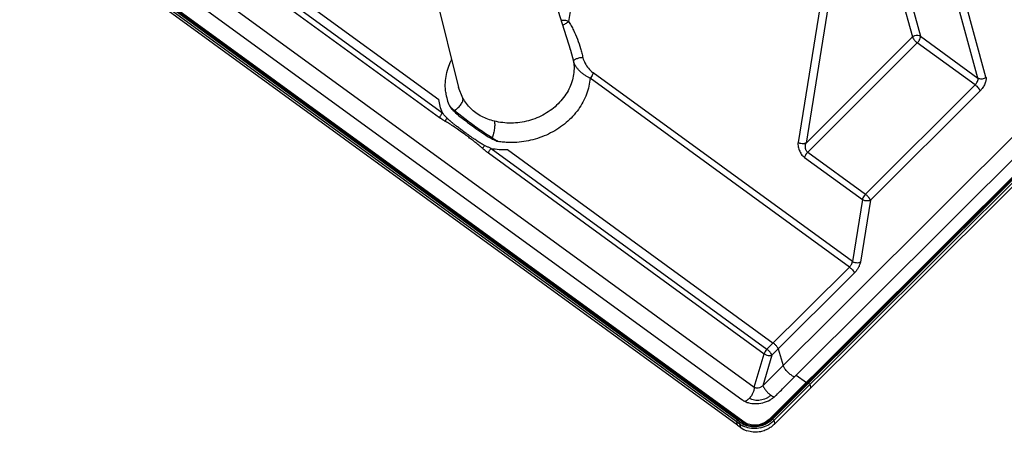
# Model space of a CAD drawing. Header units: inches. Extents: x 3951 to 6642, y -813 to 1217.
# Tile 18 of 33: x 5602 to 5704, y -133 to -90. Entities that reach past the tile are written whole.
import ezdxf

# ---------------------------------------------------------------- set-up
doc = ezdxf.new("R2010")
doc.units = ezdxf.units.IN
doc.header["$LTSCALE"] = 7.600000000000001
doc.header["$MEASUREMENT"] = 0
doc.layers.get('0').update_dxf_attribs({"linetype": 'CONTINUOUS'})

msp = doc.modelspace()

# ---------------------------------------------------------------- linework, layer by layer
at = {"color": 7, "linetype": 'Continuous'}
for p, q in [((5679.00508533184, -127.7761697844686), (5916.74075799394, 109.3171234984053)), ((5920.181496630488, 108.6201583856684), (5679.648182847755, -131.2632165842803)), ((5919.96651326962, 108.2957897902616), (5679.734584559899, -131.294024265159)), ((5679.986976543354, -131.2185182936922), (5920.055765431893, 108.2015869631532)), ((5680.114631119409, -131.372065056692), (5920.479678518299, 108.3434981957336)), ((5680.211259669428, -131.7150892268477), (5920.280048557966, 107.7050160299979)), ((5918.071703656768, 108.3003926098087), (5682.438092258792, -126.6828958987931)), ((5552.463627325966, -36.44572718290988), (5678.10566814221, -127.9356045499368)), ((5676.618148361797, -131.7425105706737), (5548.221975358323, -38.24713238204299)), ((5676.375703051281, -131.3339237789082), (5548.299867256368, -38.07180837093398)), ((5676.923054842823, -131.4397898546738), (5548.487546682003, -37.91576863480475)), ((5676.4969159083, -131.2507365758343), (5548.697720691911, -38.19006498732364)), ((5551.180545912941, -37.70599801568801), (5676.840523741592, -129.2089367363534)), ((5676.394439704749, -131.8522719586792), (5548.318603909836, -38.59015655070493)), ((5665.964967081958, -49.16209306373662), (5658.959280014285, -90.23798728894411)), ((5587.00215342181, -57.40130157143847), (5645.682474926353, -100.1334581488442)), ((5587.294632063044, -56.9364389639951), (5645.975266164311, -99.666435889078)), ((5588.960052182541, -57.03878733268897), (5645.596881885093, -98.28052911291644)), ((5650.620430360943, -66.25025928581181), (5659.163044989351, -93.19836177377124)), ((5640.719594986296, -69.03928541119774), (5647.634599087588, -97.03202194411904)), ((5691.333471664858, -80.57051392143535), (5694.402549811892, -91.8431720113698)), ((5692.155532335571, -80.48341820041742), (5695.224610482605, -91.7560762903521)), ((5701.161936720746, -96.07951170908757), (5698.092858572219, -84.80685361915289)), ((5701.98399739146, -95.99241598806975), (5698.914919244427, -84.71975789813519)), ((5685.386980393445, -85.62051843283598), (5682.61979573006, -102.7137623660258)), ((5686.209161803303, -85.68097751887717), (5683.44206895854, -102.7740368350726)), ((5694.402549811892, -91.8431720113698), (5683.44206895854, -102.7740368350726)), ((5695.224610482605, -91.7560762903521), (5701.161936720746, -96.07951170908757)), ((5659.114311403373, -93.04727684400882), (5659.161759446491, -93.19430816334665)), ((5659.161759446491, -93.19430816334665), (5659.479042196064, -94.34540413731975)), ((5694.911604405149, -92.45199054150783), (5683.614669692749, -103.7184001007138)), ((5700.863499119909, -96.78603441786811), (5694.911604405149, -92.45199054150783)), ((5659.497964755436, -94.41151204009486), (5659.479042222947, -94.34540412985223)), ((5687.914270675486, -115.5490274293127), (5661.187051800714, -96.08683180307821)), ((5688.218435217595, -114.9941418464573), (5661.500179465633, -95.53847297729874)), ((5648.082048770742, -98.1476503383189), (5647.637534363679, -97.04383274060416)), ((5700.863499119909, -96.78603441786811), (5689.566564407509, -108.0524439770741)), ((5701.37255371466, -97.39485294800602), (5690.075619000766, -108.661262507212)), ((5651.003570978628, -103.3279411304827), (5679.420093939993, -124.0202522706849)), ((5652.668991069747, -103.4302894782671), (5680.063611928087, -123.3784731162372)), ((5650.711092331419, -103.7928037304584), (5679.131085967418, -124.4924178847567)), ((5683.301546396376, -104.2667621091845), (5689.253437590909, -108.6008034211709)), ((5683.614669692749, -103.7184001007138), (5689.566564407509, -108.0524439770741)), ((5689.253437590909, -108.6008034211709), (5688.218435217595, -114.9941418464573)), ((5690.075619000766, -108.661262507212), (5689.040616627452, -115.0546009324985)), ((5679.420093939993, -124.0202522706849), (5687.914270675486, -115.5490274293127)), ((5679.92914853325, -124.6290708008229), (5688.423325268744, -116.1578459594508)), ((5678.10566814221, -127.9356045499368), (5679.131085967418, -124.4924178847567)), ((5679.92914853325, -124.6290708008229), (5679.00508533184, -127.7761697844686)), ((5680.572666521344, -123.9872916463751), (5681.087476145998, -125.6994058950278)), ((5682.344262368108, -126.7763889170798), (5682.438092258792, -126.6828958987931)), ((5682.438092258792, -126.6828958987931), (5683.486190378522, -127.4460987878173)), ((5683.596498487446, -127.4355357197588), (5683.702680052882, -127.5128548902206)), ((5683.805372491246, -127.6179290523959), (5683.75864767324, -127.561727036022)), ((5683.830334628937, -127.6664016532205), (5683.926963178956, -128.0094258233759)), ((5676.394439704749, -131.8522719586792), (5676.297811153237, -131.5092477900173)), ((5676.465635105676, -131.3994103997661), (5676.375703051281, -131.3339237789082)), ((5676.394439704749, -131.8522719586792), (5676.488400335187, -131.9206921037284)), ((5676.634607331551, -131.522452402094), (5676.465635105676, -131.3994103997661)), ((5676.547215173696, -131.2873657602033), (5676.4969159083, -131.2507365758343)), ((5676.716212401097, -131.4104499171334), (5676.547215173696, -131.2873657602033)), ((5676.714762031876, -132.0854819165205), (5676.618148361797, -131.7425105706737)), ((5676.696040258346, -131.5671865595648), (5676.634607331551, -131.522452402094)), ((5676.808460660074, -131.4776301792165), (5676.716212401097, -131.4104499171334)), ((5676.923083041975, -131.4398173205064), (5676.926655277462, -131.4428391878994)), ((5677.339445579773, -131.7151579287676), (5676.926622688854, -131.4428073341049)), ((5679.656336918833, -131.2691037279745), (5679.235868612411, -131.5813537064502)), ((5680.042944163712, -131.2673904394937), (5680.089668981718, -131.3235924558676)), ((5680.114631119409, -131.372065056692), (5680.211259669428, -131.7150892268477)), ((5676.488400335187, -131.9206921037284), (5676.54736919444, -131.9636319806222)), ((5676.54736919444, -131.9636319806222), (5676.73482880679, -132.100136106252))]:
    msp.add_line(p, q, dxfattribs=at)
msp.add_lwpolyline([(5679.235868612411, -131.5813537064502), (5678.613588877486, -131.8137687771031), (5677.945074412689, -131.8613971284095), (5677.339445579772, -131.7151579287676)], dxfattribs=at)
for centre, radius, start, end in [((5651.634458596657, -96.85874814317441), 5.369031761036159, 187.5805231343, 202.9576639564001), ((5650.188756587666, -95.49823785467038), 4.916401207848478, 224.642695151, 232.6702163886), ((5648.072999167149, -100.0715501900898), 1.09091086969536, 142.5086442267, 147.4285316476), ((5652.150079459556, -103.2484244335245), 1.46225005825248, 136.2612110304, 140.0038475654), ((5652.352694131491, -94.97600205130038), 8.460202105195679, 260.8240389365, 272.1425852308), ((5678.419361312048, -126.812303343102), 2.75706787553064, 305.8945470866, 312.3806427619), ((5678.503688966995, -126.9062303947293), 2.630844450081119, 312.402865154, 315.8039903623), ((5677.886941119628, -127.8215370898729), 1.73777648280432, 232.9753337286, 236.7819095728), ((5678.145128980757, -127.2926103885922), 2.328464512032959, 251.1529800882, 254.760978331), ((5678.342321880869, -126.70643025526), 2.888003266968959, 299.0579171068, 305.9012241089), ((5677.873171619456, -130.0181964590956), 2.132684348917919, 233.9514071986, 237.5793089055), ((5677.880557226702, -129.9395231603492), 2.01304957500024, 233.9550919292, 238.0737967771), ((5677.919402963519, -129.9455310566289), 2.218809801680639, 237.57757249, 240.9569083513), ((5677.732197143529, -130.5198292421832), 1.33066589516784, 226.0372029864, 228.7701349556), ((5677.927683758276, -129.864174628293), 2.101921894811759, 238.0696699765, 241.6419017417), ((5677.789769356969, -130.4531950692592), 1.41872447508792, 228.7951308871, 233.7993498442), ((5677.994725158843, -129.7343540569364), 2.248008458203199, 241.7098535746, 251.9739847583), ((5678.053530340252, -129.8921395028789), 2.0436560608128, 253.8198502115, 260.1405737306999), ((5678.076164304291, -129.2275070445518), 2.764906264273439, 283.6101141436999, 298.8861276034), ((5678.084488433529, -129.2567374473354), 2.937555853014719, 283.6185821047, 298.8943208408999), ((5678.130675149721, -129.3278179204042), 2.65074344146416, 298.9018746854, 308.0154952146), ((5678.143227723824, -129.3646162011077), 2.81472418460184, 298.9085609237, 308.1898101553), ((5678.206396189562, -129.4270213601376), 2.52595233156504, 308.0481696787, 312.1674177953), ((5678.223692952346, -129.4696382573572), 2.68243173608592, 308.2258831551, 312.1034681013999), ((5678.258646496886, -129.4851389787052), 2.44780076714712, 312.1741377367, 314.9164281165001), ((5678.277775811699, -129.5298247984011), 2.601516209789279, 312.1084759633, 314.9161384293), ((5678.209487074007, -130.029048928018), 2.542266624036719, 233.9883487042, 250.3234407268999)]:
    msp.add_arc(centre, radius, start, end, dxfattribs=at)
for points, start_tangent, end_tangent in [([(5658.1942259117, -90.14487834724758), (5658.321309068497, -90.10546249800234), (5658.543650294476, -90.09314246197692), (5658.767890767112, -90.13998524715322), (5658.959309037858, -90.23781703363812)], (0.9158212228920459, 0.4015862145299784), (0.8121161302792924, -0.5834958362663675)), ([(5658.35445211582, -90.6475855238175), (5658.499646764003, -90.55909815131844), (5658.659523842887, -90.45827997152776), (5658.824590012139, -90.35237719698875), (5658.959421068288, -90.23789662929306)], (0.8557546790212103, 0.5173818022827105), (0.5975268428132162, 0.8018489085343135)), ([(5658.959279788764, -90.2379874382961), (5659.100894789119, -90.45995736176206), (5659.234533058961, -90.68445333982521), (5659.479176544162, -91.14030360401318), (5659.887098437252, -92.0741365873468), (5660.204310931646, -93.02652134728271), (5660.33569715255, -93.5052505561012), (5660.452634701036, -93.98315753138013)], (0.55105903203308, -0.8344662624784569), (0.2260408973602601, -0.9741178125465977)), ([(5694.402549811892, -91.84317201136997), (5694.658699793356, -91.68845126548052), (5694.959583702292, -91.65657320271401), (5695.224610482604, -91.75607629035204)], (0.7143337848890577, 0.6998051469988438), (0.8124211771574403, -0.5830710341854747)), ([(5694.402549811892, -91.84317201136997), (5694.504193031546, -92.03657337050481), (5694.690126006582, -92.25894527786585), (5694.911604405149, -92.45199054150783)], (0.2879509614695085, -0.9576451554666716), (0.8083875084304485, -0.5886506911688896)), ([(5694.911604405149, -92.45199054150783), (5695.097069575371, -92.21583040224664), (5695.211395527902, -91.96164664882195), (5695.224610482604, -91.75607629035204)], (0.7080627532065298, 0.7061495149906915), (-0.2454517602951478, 0.9694088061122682)), ([(5646.312350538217, -97.56702767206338), (5646.343820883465, -95.91011366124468), (5646.870493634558, -94.26411854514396), (5646.917074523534, -94.1690727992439)], (-0.128928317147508, 0.991653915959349), (0.4472715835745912, 0.8943981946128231)), ([(5659.479042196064, -94.3454041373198), (5659.45984654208, -95.88178691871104), (5658.918698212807, -97.38626487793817), (5657.903165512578, -98.72658742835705), (5656.50251679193, -99.78493621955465), (5654.839873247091, -100.4682792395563), (5653.061386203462, -100.7165485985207), (5651.323392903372, -100.5079336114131)], (0.1612648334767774, -0.9869111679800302), (-0.9676593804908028, 0.2522604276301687)), ([(5660.452634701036, -93.98315753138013), (5660.319547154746, -93.97511040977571), (5660.165806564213, -93.99119238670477), (5659.844180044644, -94.0779585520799), (5659.700201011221, -94.13975019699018), (5659.58338272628, -94.20788585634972), (5659.505678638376, -94.27791925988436), (5659.479042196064, -94.3454041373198)], (-0.9838727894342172, 0.1788696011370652), (0.04447822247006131, -0.999010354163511)), ([(5660.452634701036, -93.98315753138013), (5660.661566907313, -94.51547356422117), (5661.028117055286, -95.07099452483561), (5661.500179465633, -95.53847297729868)], (0.241333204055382, -0.9704423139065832), (0.7913460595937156, -0.6113684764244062)), ([(5659.700837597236, -94.83553184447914), (5659.570379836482, -94.59739051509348), (5659.542048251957, -94.53238621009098), (5659.529365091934, -94.50071436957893), (5659.517912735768, -94.47045273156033), (5659.506587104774, -94.43800006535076), (5659.497964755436, -94.41151204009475)], (-0.5350749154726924, 0.8448046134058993), (-0.3005811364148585, 0.953756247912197)), ([(5660.642053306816, -95.7820831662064), (5660.373593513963, -95.58077655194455), (5660.122276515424, -95.35371801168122), (5659.899171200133, -95.10818615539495), (5659.712963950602, -94.85448031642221), (5659.700837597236, -94.83553184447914)], (-0.8254086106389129, 0.5645357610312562), (-0.5350749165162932, 0.8448046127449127)), ([(5661.187051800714, -96.08683180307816), (5660.824162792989, -97.73554128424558), (5659.982441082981, -99.30310233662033), (5658.721493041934, -100.6652218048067), (5657.125775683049, -101.7317905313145), (5655.300044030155, -102.4318428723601), (5653.384420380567, -102.7167593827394)], (-0.0728972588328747, -0.9973394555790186), (-0.9992226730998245, -0.03942143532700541)), ([(5661.187051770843, -96.08683310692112), (5661.120607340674, -96.05723047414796), (5661.053676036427, -96.0253080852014), (5660.916812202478, -95.95300894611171), (5660.642053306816, -95.7820831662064)], (-0.9188364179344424, 0.3946386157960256), (-0.8254086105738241, 0.5645357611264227)), ([(5661.500178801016, -95.53847249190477), (5661.441289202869, -95.72324807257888), (5661.329025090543, -95.91208321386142), (5661.187052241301, -96.08683212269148)], (-0.1594549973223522, -0.9872051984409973), (-0.6699315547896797, -0.7424228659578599)), ([(5700.863499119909, -96.78603441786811), (5700.901326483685, -96.74614001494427), (5700.937502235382, -96.70371425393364), (5701.003997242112, -96.6128120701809), (5701.108293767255, -96.41852794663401), (5701.165410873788, -96.23127494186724), (5701.17190003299, -96.14931742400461), (5701.169024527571, -96.11271266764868), (5701.161936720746, -96.07951170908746)], (0.7076853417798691, 0.7065277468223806), (-0.2817055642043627, 0.9595008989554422)), ([(5701.98399739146, -95.99241598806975), (5701.94320944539, -96.02894613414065), (5701.899139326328, -96.0616962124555), (5701.801382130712, -96.11528601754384), (5701.577730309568, -96.1723793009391), (5701.351754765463, -96.16292315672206), (5701.250989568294, -96.13036641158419), (5701.161936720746, -96.07951170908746)], (-0.7143337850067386, -0.6998051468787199), (-0.8124211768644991, 0.5830710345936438)), ([(5701.983993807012, -95.99241708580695), (5701.997684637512, -96.05562625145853), (5702.00266503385, -96.12664767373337), (5701.987313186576, -96.28851022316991), (5701.867141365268, -96.66318526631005), (5701.654339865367, -97.05275938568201), (5701.520182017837, -97.23379333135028), (5701.447749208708, -97.317310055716), (5701.372552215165, -97.39485140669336)], (0.2927285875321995, -0.956195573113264), (-0.7168902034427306, -0.6971860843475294)), ([(5700.863498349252, -96.78603547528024), (5700.945913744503, -96.85063549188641), (5701.027754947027, -96.9241682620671), (5701.182387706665, -97.09026217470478), (5701.305605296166, -97.25643359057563), (5701.346813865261, -97.33008981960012), (5701.361604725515, -97.36360979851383), (5701.37255151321, -97.3948536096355)], (0.8083718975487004, -0.5886721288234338), (0.2880774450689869, -0.9576071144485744)), ([(5645.975266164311, -99.666435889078), (5645.738607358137, -98.98146390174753), (5645.596881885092, -98.28052911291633)], (-0.3869886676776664, 0.922084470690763), (-0.1318018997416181, 0.9912760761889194)), ([(5647.20742144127, -99.40757619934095), (5647.234276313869, -99.39108278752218), (5647.260840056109, -99.37430389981), (5647.313079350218, -99.33991070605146), (5647.413879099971, -99.26796262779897), (5647.509474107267, -99.19223896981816), (5647.599440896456, -99.11341920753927), (5647.760576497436, -98.9492204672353), (5647.893696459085, -98.77975326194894), (5647.996065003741, -98.6100276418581), (5648.063471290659, -98.44501735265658), (5648.083358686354, -98.36559427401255), (5648.093404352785, -98.28913577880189), (5648.093085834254, -98.21631891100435), (5648.08892396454, -98.18144099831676), (5648.082048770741, -98.1476503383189)], (0.8553961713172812, 0.5179743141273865), (-0.2406774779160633, 0.9706051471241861)), ([(5651.323392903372, -100.5079336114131), (5650.020426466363, -100.0348613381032), (5648.889655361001, -99.21033238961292), (5648.082048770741, -98.1476503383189)], (-0.977102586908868, 0.2127687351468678), (-0.4850914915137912, 0.8744634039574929)), ([(5646.690693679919, -98.95294204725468), (5646.845565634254, -99.14252761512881), (5646.999341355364, -99.32000610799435), (5647.166336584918, -99.49774259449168)], (0.6221756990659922, -0.7828776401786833), (0.6944529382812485, -0.7195381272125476)), ([(5651.093590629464, -102.2374524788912), (5649.766734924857, -101.3697465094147), (5648.424401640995, -100.3933979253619), (5647.20741439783, -99.40756656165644)], (-0.8546832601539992, 0.5191498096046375), (-0.7470777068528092, 0.6647367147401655)), ([(5645.682474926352, -100.1334581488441), (5645.700865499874, -100.1481351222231), (5645.719331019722, -100.1625905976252), (5645.756462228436, -100.1908715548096), (5645.831351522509, -100.2451566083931), (5645.906775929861, -100.2968992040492), (5645.982889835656, -100.3470482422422), (5646.059514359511, -100.3963206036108), (5646.136263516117, -100.4453076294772), (5646.212740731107, -100.494609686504), (5646.25078060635, -100.5195876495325), (5646.269776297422, -100.5322212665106), (5646.28876369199, -100.54497386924), (5646.289132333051, -100.5452227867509)], (0.7785936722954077, -0.6275284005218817), (0.8287339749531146, -0.5596427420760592)), ([(5645.975265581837, -99.66643546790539), (5645.927036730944, -99.71752210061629), (5645.881045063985, -99.7723686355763), (5645.797802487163, -99.89053703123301), (5645.729887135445, -100.0133476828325), (5645.703412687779, -100.0741055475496), (5645.692240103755, -100.1039946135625), (5645.682475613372, -100.1334559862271)], (-0.7080626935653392, -0.7061495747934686), (-0.2959117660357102, -0.9552152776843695)), ([(5646.437631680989, -100.198413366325), (5646.325637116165, -100.0793653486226), (5646.213036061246, -99.95322101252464), (5646.09656647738, -99.81578106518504), (5645.975266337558, -99.6664363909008)], (-0.6944530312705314, 0.7195380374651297), (-0.6221756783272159, 0.7828776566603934)), ([(5646.288763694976, -100.54497386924), (5646.29484999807, -100.5192257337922), (5646.301998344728, -100.4929494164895), (5646.319377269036, -100.4391388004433), (5646.365464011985, -100.3289427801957), (5646.423867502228, -100.2208124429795), (5646.438238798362, -100.1977512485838)], (0.2128887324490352, 0.977076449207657), (0.5388315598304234, 0.8424135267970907)), ([(5650.314984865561, -103.0216195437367), (5650.158193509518, -102.9398375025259), (5649.99063036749, -102.8427505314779), (5649.816310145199, -102.7351947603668), (5649.632336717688, -102.6165931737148), (5649.435724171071, -102.4857175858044), (5649.224811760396, -102.3418563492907), (5648.998668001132, -102.184531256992), (5648.762411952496, -102.0175270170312), (5648.523839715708, -101.8466756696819), (5648.292924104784, -101.6793646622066), (5648.077000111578, -101.5212477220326), (5647.878410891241, -101.3743911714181), (5647.69802006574, -101.2396334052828), (5647.536477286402, -101.1176021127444), (5647.392573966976, -101.0075957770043), (5647.263934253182, -100.9080000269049), (5647.148755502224, -100.8175928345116), (5647.045437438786, -100.7352775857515), (5646.952474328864, -100.6600027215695), (5646.868402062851, -100.5907112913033), (5646.791782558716, -100.5263176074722), (5646.721176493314, -100.4656687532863), (5646.655260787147, -100.4076296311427), (5646.593694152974, -100.3518572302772), (5646.536662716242, -100.2984457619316), (5646.484373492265, -100.247489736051), (5646.437631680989, -100.198413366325)], (-0.897314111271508, 0.4413925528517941), (-0.6891833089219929, 0.7245870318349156)), ([(5647.166336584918, -99.49774259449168), (5647.804535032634, -100.0567330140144), (5648.567864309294, -100.6415798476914), (5649.416451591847, -101.2602730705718), (5650.250215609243, -101.8386174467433), (5651.017478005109, -102.3011197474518)], (0.6891834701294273, -0.7245868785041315), (0.8973117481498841, -0.4413973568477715)), ([(5650.122906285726, -103.331020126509), (5650.121308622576, -103.3296559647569), (5649.965804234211, -103.198061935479), (5649.70823632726, -102.9848267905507), (5649.327453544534, -102.6787893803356), (5649.061111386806, -102.470224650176), (5648.682713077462, -102.1812060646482), (5648.499135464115, -102.0438708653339), (5648.247367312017, -101.8586032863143), (5647.647309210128, -101.4308719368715), (5647.201244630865, -101.1257262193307), (5646.697403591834, -100.7948811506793), (5646.502718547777, -100.6713505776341), (5646.291818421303, -100.5406929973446)], (-0.760462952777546, 0.649381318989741), (-0.853530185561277, 0.5210433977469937)), ([(5651.323395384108, -100.507932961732), (5651.327668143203, -100.5250507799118), (5651.331657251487, -100.5427345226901), (5651.338789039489, -100.5797754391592), (5651.34969780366, -100.6603052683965), (5651.356215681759, -100.7488270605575), (5651.358491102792, -100.8443913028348), (5651.350811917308, -101.0529002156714), (5651.327202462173, -101.2799837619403), (5651.288930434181, -101.5185240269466), (5651.236556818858, -101.7619261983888), (5651.205415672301, -101.8835832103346), (5651.171140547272, -102.0039595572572), (5651.133832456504, -102.1221408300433), (5651.114070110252, -102.1801826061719), (5651.103916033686, -102.2089103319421), (5651.093586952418, -102.2374176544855)], (0.2536979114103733, -0.9672835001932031), (-0.3443905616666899, -0.9388264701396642)), ([(5651.017478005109, -102.3011197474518), (5651.245363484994, -102.4117277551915), (5651.474967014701, -102.5135481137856), (5651.71899777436, -102.614446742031)], (0.8945864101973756, -0.4468950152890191), (0.928337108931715, -0.3717394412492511)), ([(5651.718997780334, -102.614447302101), (5651.698752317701, -102.6039572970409), (5651.678552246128, -102.5933817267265), (5651.638290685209, -102.5719774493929), (5651.558318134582, -102.5281725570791), (5651.479285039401, -102.4832380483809), (5651.400922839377, -102.4369768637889), (5651.32280028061, -102.3889793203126), (5651.245386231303, -102.339555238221), (5651.169037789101, -102.2890514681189), (5651.13126266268, -102.2634294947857), (5651.112417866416, -102.2504841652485), (5651.093560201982, -102.2374191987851)], (-0.8888704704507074, 0.4581585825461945), (-0.8208564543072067, 0.5711345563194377)), ([(5650.120273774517, -103.3339766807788), (5650.138157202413, -103.3480199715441), (5650.156563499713, -103.3625945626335), (5650.19327806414, -103.3919823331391), (5650.266575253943, -103.4515473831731), (5650.339886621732, -103.5115942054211), (5650.413248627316, -103.5712873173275), (5650.486718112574, -103.6298271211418), (5650.560550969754, -103.6865833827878), (5650.635322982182, -103.7411692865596), (5650.673081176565, -103.7674048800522), (5650.692054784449, -103.7802148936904), (5650.711092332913, -103.7928037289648)], (0.7878039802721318, -0.6159260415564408), (0.8368575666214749, -0.5474206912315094)), ([(5650.121213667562, -103.3299123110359), (5650.129637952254, -103.3105941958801), (5650.140628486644, -103.2871486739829), (5650.165634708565, -103.2390154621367), (5650.226484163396, -103.1399507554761), (5650.298419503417, -103.0420543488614), (5650.314604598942, -103.022208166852)], (0.3877362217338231, 0.9217703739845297), (0.6389914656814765, 0.7692138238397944)), ([(5651.003571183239, -103.3279411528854), (5650.870884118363, -103.2738860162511), (5650.721803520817, -103.2108339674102), (5650.577444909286, -103.1469840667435), (5650.441259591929, -103.0834230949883), (5650.314984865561, -103.0216195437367)], (-0.9283370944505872, 0.3717394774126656), (-0.8945850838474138, 0.4468976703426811)), ([(5650.711094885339, -103.7927950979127), (5650.720853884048, -103.7633643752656), (5650.732016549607, -103.7335438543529), (5650.75845564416, -103.6730306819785), (5650.826263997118, -103.5509627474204), (5650.90939971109, -103.4335371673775), (5650.955355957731, -103.3789352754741), (5651.003571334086, -103.3279413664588)], (0.2959201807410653, 0.9552126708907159), (0.708062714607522, 0.7061495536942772)), ([(5653.384420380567, -102.7167593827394), (5652.823371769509, -102.719297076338), (5652.266465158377, -102.6850824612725), (5651.71899777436, -102.614446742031)], (-0.9993110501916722, -0.0371136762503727), (-0.9868650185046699, 0.1615470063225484)), ([(5682.619795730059, -102.7137623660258), (5682.636596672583, -103.1610033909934), (5682.788530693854, -103.6224328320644)], (-0.1145782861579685, -0.9934142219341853), (0.4275043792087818, -0.9040132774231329)), ([(5683.442059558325, -102.7740949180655), (5683.400794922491, -102.7958766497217), (5683.378738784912, -102.8054182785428), (5683.355786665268, -102.8140672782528), (5683.307453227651, -102.8287153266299), (5683.256405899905, -102.8398837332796), (5683.14845874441, -102.8519067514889), (5683.035612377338, -102.8501298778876), (5682.812475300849, -102.8072437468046), (5682.710162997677, -102.7665972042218), (5682.663251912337, -102.7416476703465), (5682.61981362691, -102.7136518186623)], (-0.8573180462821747, -0.5147871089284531), (-0.8155686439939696, 0.5786603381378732)), ([(5683.614667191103, -103.7184034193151), (5683.528119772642, -103.6344914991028), (5683.461729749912, -103.5317304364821), (5683.414635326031, -103.4147443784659), (5683.386179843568, -103.2879567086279), (5683.381720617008, -103.023329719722), (5683.404147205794, -102.8945102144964), (5683.421223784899, -102.8329726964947), (5683.442087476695, -102.7740164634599)], (-0.7985292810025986, 0.601955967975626), (0.3674718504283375, 0.9300346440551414)), ([(5682.788530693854, -103.6224328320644), (5683.026280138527, -104.0061247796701), (5683.18367671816, -104.1740910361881)], (0.4275043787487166, -0.9040132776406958), (0.7433446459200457, -0.6689086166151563)), ([(5683.18367671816, -104.1740910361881), (5683.301546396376, -104.2667621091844)], (0.7433446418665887, -0.6689086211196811), (0.8280075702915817, -0.5607169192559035)), ([(5683.301542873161, -104.2667595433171), (5683.308357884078, -104.2343711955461), (5683.317363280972, -104.2008718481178), (5683.341603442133, -104.1311958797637), (5683.4116681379, -103.9866934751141), (5683.455833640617, -103.9147756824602), (5683.504951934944, -103.8451340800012), (5683.531119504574, -103.8115780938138), (5683.558199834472, -103.7791392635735), (5683.572045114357, -103.7634084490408), (5683.586078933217, -103.7480294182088), (5683.614669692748, -103.7184001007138)], (0.17649750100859, 0.9843010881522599), (0.7080627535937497, 0.7061495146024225)), ([(5689.566564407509, -108.0524439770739), (5689.422560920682, -108.2250965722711), (5689.312742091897, -108.4174154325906), (5689.253437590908, -108.6008034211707)], (-0.7080627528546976, -0.7061495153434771), (-0.1764971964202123, -0.9843011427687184)), ([(5690.075619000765, -108.661262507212), (5689.973975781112, -108.467861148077), (5689.788042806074, -108.2454892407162), (5689.566564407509, -108.0524439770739)], (-0.2879509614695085, 0.9576451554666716), (-0.8083875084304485, 0.5886506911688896)), ([(5690.075619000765, -108.661262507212), (5689.819238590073, -108.7410926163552), (5689.518552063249, -108.718981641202), (5689.253437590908, -108.6008034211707)], (-0.8573168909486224, -0.5147890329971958), (-0.8155398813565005, 0.578700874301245)), ([(5687.914270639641, -115.5490273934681), (5688.024105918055, -115.4220054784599), (5688.116266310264, -115.2791425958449), (5688.182934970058, -115.132419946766), (5688.218435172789, -114.9941418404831)], (0.7079000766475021, 0.7063125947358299), (0.1419969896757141, 0.989867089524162)), ([(5687.914271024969, -115.5490269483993), (5687.996691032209, -115.6136274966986), (5688.078538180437, -115.6871609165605), (5688.233163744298, -115.8532507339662), (5688.356376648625, -116.0194237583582), (5688.397587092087, -116.0930791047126), (5688.423326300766, -116.1578456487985)], (0.8083715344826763, -0.588672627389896), (0.2880249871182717, -0.9576228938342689)), ([(5689.040616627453, -115.0546009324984), (5688.955564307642, -115.094998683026), (5688.857726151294, -115.1212557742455), (5688.634214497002, -115.1306652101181), (5688.408415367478, -115.0882157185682), (5688.307616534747, -115.0473518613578), (5688.218435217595, -114.9941418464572)], (-0.8573168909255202, -0.5147890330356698), (-0.8155398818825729, 0.5787008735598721)), ([(5689.040593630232, -115.0545972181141), (5688.964668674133, -115.3302746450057), (5688.828426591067, -115.6198353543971), (5688.644531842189, -115.9026576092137), (5688.423312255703, -116.1578328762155)], (-0.1594370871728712, -0.9872080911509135), (-0.7090079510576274, -0.70520048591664)), ([(5680.572666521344, -123.9872916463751), (5680.471023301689, -123.7938902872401), (5680.285090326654, -123.571518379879), (5680.063611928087, -123.378473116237)], (-0.2879509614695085, 0.9576451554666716), (-0.8083875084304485, 0.5886506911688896)), ([(5679.420093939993, -124.0202522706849), (5679.295958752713, -124.1651174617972), (5679.194479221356, -124.3272467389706), (5679.126601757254, -124.4891518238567)], (-0.708062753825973, -0.7061495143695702), (-0.2959081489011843, -0.9552163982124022)), ([(5679.131129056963, -124.4923340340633), (5679.389052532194, -124.6177807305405), (5679.682462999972, -124.6689352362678), (5679.92914853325, -124.6290708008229)], (0.8200853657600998, -0.572241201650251), (0.9219532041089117, 0.3873012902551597)), ([(5679.92914853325, -124.6290708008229), (5679.827505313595, -124.4356694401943), (5679.641572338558, -124.2132975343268), (5679.420093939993, -124.0202522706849)], (-0.2879509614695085, 0.9576451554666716), (-0.8083875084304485, 0.5886506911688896)), ([(5681.748406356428, -126.5590374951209), (5681.450489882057, -126.2678936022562), (5681.214846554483, -125.9620963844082), (5681.087489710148, -125.6994163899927)], (-0.7692941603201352, 0.6388947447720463), (-0.2648781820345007, 0.9642818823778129)), ([(5680.389896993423, -128.7402319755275), (5681.409740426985, -127.7084690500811), (5682.344262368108, -126.7763889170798)], (0.7080627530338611, 0.7061495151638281), (0.7086601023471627, 0.7055500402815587)), ([(5682.049354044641, -126.7776328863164), (5681.748406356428, -126.5590374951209)], (-0.8371965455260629, 0.5469021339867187), (-0.7692941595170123, 0.6388947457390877)), ([(5682.254003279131, -126.8743504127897), (5682.049354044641, -126.7776328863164)], (-0.9796848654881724, 0.2005431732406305), (-0.8371965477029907, 0.5469021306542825)), ([(5679.004348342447, -127.7786757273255), (5678.772161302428, -127.9441387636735), (5678.521978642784, -128.0199295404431), (5678.292055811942, -128.0152919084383), (5678.1057008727, -127.9356372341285)], (-0.7423753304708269, -0.669984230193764), (-0.8202126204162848, 0.5720587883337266)), ([(5679.004803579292, -127.7803602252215), (5679.045257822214, -127.8830061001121), (5679.111710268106, -128.0023755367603), (5679.304769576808, -128.26637260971), (5679.423182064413, -128.4011014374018), (5679.550720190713, -128.5310512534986), (5679.683413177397, -128.6514323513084), (5679.750248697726, -128.7062787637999), (5679.783570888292, -128.732106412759), (5679.816784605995, -128.7568162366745)], (0.2748318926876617, -0.9614922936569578), (0.8083875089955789, -0.5886506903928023)), ([(5683.596498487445, -127.4355357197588), (5683.546284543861, -127.4070886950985), (5683.515279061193, -127.4066891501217), (5683.514297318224, -127.4077807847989)], (-0.8083875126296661, 0.5886506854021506), (-0.6204825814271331, -0.7842202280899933)), ([(5683.75864767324, -127.5617270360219), (5683.702680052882, -127.5128548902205)], (-0.6980196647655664, 0.716078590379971), (-0.8083875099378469, 0.588650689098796)), ([(5683.830334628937, -127.6664016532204), (5683.805372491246, -127.6179290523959)], (-0.2711433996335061, 0.9625389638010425), (-0.5712591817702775, 0.8207697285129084)), ([(5677.613886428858, -129.0625762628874), (5677.64478233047, -129.0308855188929), (5677.675026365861, -128.9981073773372), (5677.733488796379, -128.9294790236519), (5677.841317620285, -128.7823223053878), (5677.93478415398, -128.6274331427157), (5678.011618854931, -128.4703789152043), (5678.105995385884, -128.1728044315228), (5678.118838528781, -128.0437987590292), (5678.105639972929, -127.9356128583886)], (0.7080627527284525, 0.7061495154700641), (-0.2712928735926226, 0.9624968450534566)), ([(5679.816784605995, -128.7568162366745), (5679.586858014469, -128.9421117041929), (5679.321728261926, -129.0907781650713), (5678.730748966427, -129.269131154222), (5678.424181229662, -129.2923752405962), (5678.130968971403, -129.266781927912), (5677.857447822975, -129.1899000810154), (5677.730441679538, -129.1329237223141), (5677.670858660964, -129.0996180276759), (5677.613886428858, -129.0625762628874)], (-0.7143165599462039, -0.6998227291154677), (-0.8187187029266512, 0.574194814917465)), ([(5679.81675918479, -128.7568511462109), (5679.84962173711, -128.7802460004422), (5679.881900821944, -128.8021639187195), (5679.944516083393, -128.8415516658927), (5680.060750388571, -128.9025034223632), (5680.139688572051, -128.9329210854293)], (0.8083746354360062, -0.5886683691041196), (0.9537833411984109, -0.3004951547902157)), ([(5676.9349395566, -129.2753459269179), (5677.392936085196, -129.4962330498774)], (0.8364111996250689, -0.5481024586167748), (0.9463551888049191, -0.3231282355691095)), ([(5677.140008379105, -129.3650265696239), (5677.360063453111, -129.2681447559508)], (0.9782286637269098, 0.2075299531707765), (0.844054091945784, 0.5362580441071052)), ([(5677.360063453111, -129.2681447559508), (5677.613886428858, -129.0625762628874)], (0.8440540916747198, 0.5362580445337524), (0.7080627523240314, 0.706149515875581)), ([(5677.533100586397, -129.5392007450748), (5678.154025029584, -129.627484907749)], (0.9647560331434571, -0.2631459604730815), (0.9997393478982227, -0.02283059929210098)), ([(5678.154025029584, -129.627484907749), (5678.976367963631, -129.5317781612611)], (0.9997393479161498, -0.02283059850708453), (0.9700091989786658, 0.2430682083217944)), ([(5678.976367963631, -129.5317781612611), (5679.745006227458, -129.2309182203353)], (0.9700091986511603, 0.2430682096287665), (0.8739829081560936, 0.485956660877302)), ([(5676.297811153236, -131.5092477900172), (5676.300387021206, -131.4578575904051)], (-0.2711434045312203, 0.9625389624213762), (0.2631948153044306, 0.9647427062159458)), ([(5676.300387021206, -131.4578575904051), (5676.328897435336, -131.3936845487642)], (0.2631948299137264, 0.9647427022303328), (0.520765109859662, 0.85370000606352)), ([(5676.328897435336, -131.3936845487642), (5676.375703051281, -131.3339237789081)], (0.520765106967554, 0.8537000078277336), (0.7080627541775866, 0.7061495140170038)), ([(5676.496915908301, -131.2507365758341), (5676.549475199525, -131.2114009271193), (5676.593704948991, -131.2030303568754), (5676.604368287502, -131.2088451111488)], (0.7080627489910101, 0.7061495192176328), (0.7909481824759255, -0.6118831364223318)), ([(5676.618148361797, -131.7425105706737), (5676.620724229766, -131.6911203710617), (5676.649234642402, -131.6269473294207)], (-0.2711434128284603, 0.9625389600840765), (0.5207651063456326, 0.8537000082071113)), ([(5676.649234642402, -131.6269473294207), (5676.696040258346, -131.5671865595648)], (0.520765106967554, 0.8537000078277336), (0.7080627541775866, 0.7061495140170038)), ([(5676.8084825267, -131.477612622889), (5676.864441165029, -131.4408107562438), (5676.911257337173, -131.4342819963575), (5676.922557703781, -131.4404995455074)], (0.748266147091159, 0.6633986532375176), (0.792315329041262, -0.6101118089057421)), ([(5677.259022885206, -132.0664398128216), (5676.842243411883, -131.8853362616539)], (-0.9505927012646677, 0.3104408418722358), (-0.8741671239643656, 0.485625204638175)), ([(5677.484048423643, -131.8548469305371), (5677.287317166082, -131.7856743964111), (5677.110891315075, -131.7000679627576), (5676.951849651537, -131.5980399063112)], (-0.960179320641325, 0.2793844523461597), (-0.8066089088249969, 0.5910854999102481)), ([(5677.299081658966, -131.872021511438), (5677.998918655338, -131.9918044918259), (5678.726784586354, -131.9147732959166)], (0.9505707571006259, -0.3105080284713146), (0.9717732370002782, 0.2359168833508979)), ([(5678.719721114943, -131.8582217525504), (5678.460800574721, -131.9110384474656), (5678.199463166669, -131.936357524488), (5677.944247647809, -131.9339862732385), (5677.703592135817, -131.9056124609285)], (-0.9679985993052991, -0.2509555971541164), (-0.9851058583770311, 0.1719489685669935)), ([(5679.404325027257, -131.5630146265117), (5679.198207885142, -131.6797424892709), (5678.968006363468, -131.7798729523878), (5678.719721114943, -131.8582217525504)], (-0.8455784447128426, -0.5338511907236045), (-0.9679985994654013, -0.2509555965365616)), ([(5679.734584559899, -131.2940242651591), (5679.583715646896, -131.4347761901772), (5679.404325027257, -131.5630146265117)], (-0.7099334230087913, -0.7042687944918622), (-0.8455784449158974, -0.5338511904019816)), ([(5680.2111837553, -131.7148197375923), (5679.925329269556, -131.9688343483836), (5679.566598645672, -132.20961737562)], (-0.7080611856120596, -0.7061510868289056), (-0.8692248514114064, -0.4944169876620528)), ([(5679.730521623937, -131.2910664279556), (5679.682618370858, -131.2634750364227), (5679.649809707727, -131.2618391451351), (5679.649499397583, -131.2621444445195)], (-0.8084007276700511, 0.5886325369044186), (-0.699083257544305, -0.7150402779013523)), ([(5679.986976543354, -131.2185182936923), (5680.042944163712, -131.2673904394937)], (0.8083875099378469, -0.588650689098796), (0.6980196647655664, -0.716078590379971)), ([(5680.089668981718, -131.3235924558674), (5680.114631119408, -131.372065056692)], (0.5712591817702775, -0.8207697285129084), (0.2711433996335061, -0.9625389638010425)), ([(5678.776157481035, -132.1117030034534), (5678.002622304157, -132.193656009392), (5677.259022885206, -132.0664398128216)], (-0.9717381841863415, -0.2360612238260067), (-0.950592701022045, 0.3104408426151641)), ([(5679.566598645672, -132.20961737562), (5679.12747380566, -132.4123954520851), (5678.603548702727, -132.5444031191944), (5678.002760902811, -132.5633295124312), (5677.353480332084, -132.4228684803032)], (-0.8692248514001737, -0.494416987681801), (-0.9416172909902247, 0.3366851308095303))]:
    msp.add_spline(points, degree=3, dxfattribs=dict(at, start_tangent=start_tangent, end_tangent=end_tangent))

doc.saveas('drawing.dxf')
